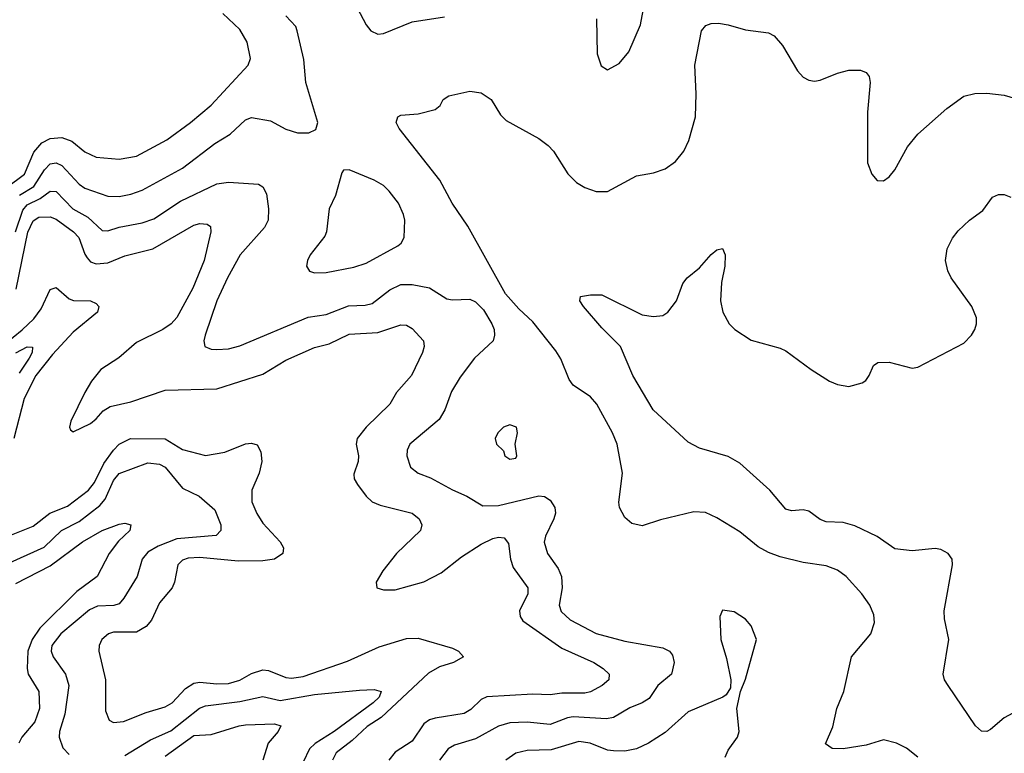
# Model space of a CAD drawing. Header units: inches. Extents: x 1308407 to 1441228, y 959628 to 1036311.
# Tile 190 of 256: x 1321264 to 1324691, y 1023374 to 1025928. Entities that reach past the tile are written whole.
import ezdxf

# ---------------------------------------------------------------- set-up
doc = ezdxf.new("R2010")
doc.units = ezdxf.units.IN
doc.header["$MEASUREMENT"] = 0
doc.layers.add('B3022', color=7, linetype='Continuous')

msp = doc.modelspace()

# ---------------------------------------------------------------- linework, layer by layer
at = {"layer": 'B3022', "color": 5}
for points, elevation in [([(1323271.3, 1025931.3), (1323273.7, 1025810), (1323287.4, 1025767.4), (1323310, 1025754), (1323350, 1025776.3), (1323383.3, 1025816.7), (1323424.7, 1025910), (1323446.2, 1026030)], 2860), ([(1322438, 1025970), (1322470, 1025910.6), (1322486, 1025890), (1322510, 1025878.4), (1322530, 1025880.3), (1322630, 1025920.7), (1322742, 1025938)], 2860), ([(1321217, 1025343), (1321279.9, 1025390), (1321312.9, 1025467.1), (1321340.3, 1025499.7), (1321370, 1025515.1), (1321410, 1025517.9), (1321444.8, 1025504.8), (1321490, 1025468.8), (1321530, 1025449.5), (1321610, 1025443.2), (1321670, 1025453.6), (1321775.6, 1025510), (1321858, 1025570), (1321930, 1025630.2), (1322059.1, 1025770), (1322067.4, 1025792.6), (1322055.8, 1025850), (1322030, 1025894), (1321970.9, 1025950)], 2880), ([(1321262.6, 1025317.4), (1321313, 1025347), (1321350, 1025405.5), (1321370, 1025426.6), (1321390, 1025430.1), (1321410, 1025420.6), (1321470, 1025355.4), (1321490, 1025341.2), (1321570, 1025313.5), (1321610, 1025313.3), (1321650, 1025320.7), (1321690, 1025335), (1321830, 1025411.4), (1321942.5, 1025497.5), (1321995.6, 1025530), (1322050, 1025580.2), (1322070, 1025587.3), (1322136.2, 1025576.2), (1322190, 1025547.6), (1322230, 1025534.9), (1322270, 1025534.9), (1322293.8, 1025546.2), (1322300.7, 1025570), (1322258.9, 1025710), (1322252.3, 1025790), (1322229.8, 1025889.8), (1322224.1, 1025904.1), (1322190, 1025942)], 2860), ([(1324390, 1023360.7), (1324350, 1023392.7), (1324315.3, 1023410), (1324270, 1023421.3), (1324210, 1023403.1), (1324129.8, 1023389.8), (1324091.4, 1023391.4), (1324067.8, 1023407.8), (1324093.8, 1023466.2), (1324107.4, 1023530), (1324132.6, 1023590), (1324158.7, 1023710), (1324225.6, 1023790), (1324239.1, 1023830), (1324236.6, 1023856.6), (1324223, 1023890), (1324194.7, 1023930), (1324139.7, 1023990), (1324110, 1024011.9), (1324070, 1024026.6), (1323990, 1024038), (1323910, 1024058.3), (1323870, 1024073.2), (1323833.5, 1024093.5), (1323770, 1024145.1), (1323690, 1024193.5), (1323650, 1024212.2), (1323610, 1024215.3), (1323493.4, 1024186.6), (1323430, 1024166), (1323394.1, 1024174.1), (1323370, 1024195.1), (1323351.3, 1024230), (1323348.5, 1024248.5), (1323361.3, 1024350), (1323343.1, 1024450), (1323326.6, 1024490), (1323271.8, 1024590), (1323250, 1024615.6), (1323190, 1024655.4), (1323176.1, 1024676.1), (1323147.1, 1024747.1), (1323130, 1024775.8), (1323050, 1024876.8), (1323001.1, 1024921.1), (1322954.4, 1024974.4), (1322822.9, 1025210), (1322769.1, 1025290), (1322726, 1025370), (1322584.2, 1025550), (1322574, 1025570), (1322579.3, 1025590), (1322590, 1025596.4), (1322650, 1025600.3), (1322710, 1025615.5), (1322726.6, 1025630), (1322738, 1025650), (1322756.9, 1025663.1), (1322830, 1025679.6), (1322870, 1025673.4), (1322904.9, 1025650), (1322936.9, 1025596.9), (1322957.3, 1025577.3), (1323070, 1025514.3), (1323103.1, 1025490), (1323122, 1025470), (1323171.7, 1025391.7), (1323201.4, 1025361.4), (1323230, 1025343.8), (1323270, 1025330.4), (1323310, 1025330.4), (1323410, 1025384.9), (1323470, 1025395.3), (1323510, 1025408.8), (1323545.7, 1025434.3), (1323574.7, 1025470), (1323592.5, 1025507.5), (1323615.3, 1025590), (1323617.6, 1025670), (1323613.1, 1025770), (1323636.9, 1025890), (1323651.4, 1025908.6), (1323670, 1025914.9), (1323695.9, 1025915.9), (1323730, 1025910.6), (1323790, 1025892.7), (1323870, 1025882.4), (1323890, 1025872.2), (1323918.2, 1025838.2), (1323970.2, 1025750.2), (1323990, 1025728.7), (1324010, 1025718), (1324030, 1025714.6), (1324050, 1025717.4), (1324110, 1025742), (1324150, 1025752), (1324190, 1025752.4), (1324210, 1025744), (1324220.5, 1025730), (1324223.7, 1025710), (1324214.1, 1025605.9), (1324214.4, 1025430), (1324230, 1025390.8), (1324248.5, 1025368.5), (1324270, 1025366.8), (1324290, 1025380.7), (1324310, 1025405.5), (1324354.1, 1025485.9), (1324389.8, 1025530.2), (1324490, 1025619.5), (1324550, 1025662), (1324588.2, 1025671.8), (1324630, 1025672.2), (1324690, 1025665.3), (1324730, 1025654)], 2840), ([(1321249.5, 1025190), (1321274.7, 1025265.3), (1321290, 1025283.5), (1321334.3, 1025305.7), (1321370, 1025331.4), (1321390, 1025330.1), (1321448.1, 1025270), (1321500.9, 1025240.9), (1321550, 1025193.9), (1321570, 1025192.9), (1321610, 1025205.5), (1321690, 1025221.2), (1321730, 1025235.4), (1321823.7, 1025296.3), (1321950, 1025357), (1321990, 1025363.2), (1322095.2, 1025355.2), (1322110, 1025346), (1322122.2, 1025322.2), (1322129.4, 1025270), (1322128.6, 1025230), (1322115.5, 1025204.5), (1322031, 1025110), (1321986.5, 1025030), (1321949.5, 1024950), (1321909.2, 1024830), (1321904.6, 1024810), (1321908, 1024790), (1321930, 1024780.9), (1321950, 1024779.7), (1321990, 1024782.7), (1322030, 1024792.8), (1322267.8, 1024892.2), (1322330, 1024901.8), (1322407.4, 1024932.6), (1322465.6, 1024934.4), (1322490, 1024940.7), (1322551.7, 1024988.3), (1322590, 1025006.3), (1322630, 1025005.8), (1322690, 1024995), (1322750, 1024956.5), (1322770, 1024952.7), (1322830, 1024955.5), (1322850, 1024945.8), (1322877.9, 1024917.9), (1322907.4, 1024870), (1322915, 1024850), (1322916.3, 1024830), (1322911.7, 1024810), (1322846.5, 1024750), (1322796.1, 1024683.9), (1322766.5, 1024633.5), (1322743.2, 1024570), (1322723.5, 1024536.5), (1322622, 1024450), (1322612.3, 1024430), (1322611.2, 1024410), (1322624, 1024370), (1322650.1, 1024350.1), (1322693.6, 1024333.6), (1322770, 1024291.1), (1322820.4, 1024270), (1322875.4, 1024235.4), (1322930, 1024236.6), (1323070, 1024270.1), (1323090, 1024268.3), (1323110, 1024256.1), (1323126.2, 1024230), (1323128.4, 1024210), (1323123.2, 1024190), (1323093.1, 1024130), (1323089.5, 1024109.5), (1323100.2, 1024070), (1323137.8, 1024017.8), (1323149.5, 1023990), (1323151.2, 1023950), (1323141.6, 1023890), (1323148.3, 1023868.3), (1323179.3, 1023839.3), (1323270, 1023791.8), (1323370, 1023765.2), (1323501.7, 1023741.7), (1323525.7, 1023730), (1323536, 1023716), (1323541, 1023690), (1323532.6, 1023650), (1323484.5, 1023610), (1323454.6, 1023565.4), (1323430.3, 1023550), (1323387.1, 1023532.9), (1323330, 1023498.4), (1323306.2, 1023493.8), (1323190, 1023500.9), (1323170, 1023498), (1323110, 1023474.2), (1323030, 1023482.8), (1322970, 1023479.9), (1322930, 1023469.3), (1322850, 1023425.2), (1322777.3, 1023402.7), (1322754.9, 1023390), (1322724.9, 1023350)], 2840), ([(1324750, 1023529.7), (1324690, 1023497.4), (1324643, 1023457), (1324630, 1023449.7), (1324610.9, 1023450.9), (1324590, 1023469.6), (1324495.6, 1023610), (1324482.9, 1023630), (1324477.6, 1023650), (1324497.3, 1023770), (1324482.9, 1023842.9), (1324481.7, 1023870), (1324510.5, 1024030), (1324508.7, 1024050), (1324495.4, 1024070), (1324470, 1024084.2), (1324450, 1024087.6), (1324370, 1024078.8), (1324310, 1024085.8), (1324248.6, 1024128.6), (1324170, 1024166.5), (1324130, 1024177.5), (1324070, 1024180.3), (1324050, 1024188.8), (1324010, 1024217.6), (1323990, 1024221.8), (1323950, 1024218.2), (1323930, 1024223.9), (1323874.7, 1024290), (1323770, 1024384.4), (1323730, 1024407), (1323630, 1024436.4), (1323590, 1024457.4), (1323468.7, 1024570), (1323397.2, 1024690), (1323354.3, 1024790), (1323290, 1024855.1), (1323226, 1024930), (1323212.7, 1024950), (1323215.3, 1024964.7), (1323250.8, 1024970.8), (1323290, 1024970.8), (1323430, 1024901.3), (1323470, 1024894.4), (1323501.6, 1024898.4), (1323519.3, 1024910), (1323549.5, 1024950), (1323572, 1025010), (1323586.6, 1025030), (1323630, 1025064.9), (1323670, 1025110.5), (1323690, 1025126.8), (1323710, 1025131.3), (1323718.8, 1025110), (1323718, 1025070), (1323706.1, 1025013.9), (1323702.4, 1024950), (1323710.4, 1024910), (1323732.4, 1024870), (1323752.4, 1024850), (1323810, 1024813.1), (1323910, 1024784.9), (1323930, 1024774.9), (1324018.4, 1024710), (1324082.4, 1024670), (1324110, 1024658), (1324150, 1024651.5), (1324195.9, 1024664.1), (1324208.3, 1024671.7), (1324220.7, 1024690), (1324235.3, 1024724.7), (1324250, 1024734.4), (1324290, 1024736), (1324370, 1024714.9), (1324390, 1024718.9), (1324550, 1024802), (1324576.9, 1024830), (1324587.8, 1024850), (1324594, 1024870), (1324593.7, 1024890), (1324577.7, 1024930), (1324505.6, 1025030), (1324494.1, 1025054.1), (1324486, 1025090), (1324491.3, 1025130), (1324510, 1025167.3), (1324530, 1025193.4), (1324569.3, 1025230), (1324615.6, 1025264.4), (1324649.7, 1025310.3), (1324670, 1025319.3), (1324690, 1025319.5), (1324713.4, 1025310)], 2820), ([(1321251, 1024990), (1321291.6, 1025188.4), (1321310, 1025228.4), (1321330, 1025241), (1321370, 1025242), (1321390, 1025233.5), (1321450.6, 1025190), (1321469.5, 1025169.5), (1321490, 1025112), (1321498.8, 1025098.8), (1321510, 1025085.8), (1321530, 1025078.5), (1321570, 1025081.7), (1321630, 1025106.2), (1321727.1, 1025130), (1321870, 1025212.9), (1321890, 1025218.3), (1321916.3, 1025216.3), (1321928.1, 1025208.1), (1321929.3, 1025190), (1321905.9, 1025090), (1321866.3, 1024993.7), (1321810, 1024891.7), (1321790.2, 1024870), (1321762, 1024850), (1321670, 1024804.8), (1321609.1, 1024750.9), (1321545.4, 1024710), (1321513.2, 1024670), (1321490.2, 1024630), (1321441.5, 1024530), (1321436.4, 1024510), (1321440.3, 1024500.3), (1321450, 1024493), (1321510, 1024522.8), (1321530, 1024538.2), (1321553.8, 1024566.2), (1321578.7, 1024581.3), (1321650, 1024598.3), (1321770, 1024638.9), (1321950, 1024643.1), (1322110, 1024694.4), (1322190, 1024742.7), (1322290, 1024786.5), (1322340.3, 1024799.7), (1322410, 1024833), (1322510, 1024839.8), (1322590, 1024866.5), (1322610, 1024864.7), (1322630, 1024852.8), (1322668.9, 1024810), (1322671.5, 1024790), (1322665.8, 1024770), (1322627.6, 1024690), (1322574.7, 1024630), (1322552.3, 1024590), (1322469.5, 1024510), (1322438, 1024470), (1322434.5, 1024450), (1322443.2, 1024410), (1322441.5, 1024390), (1322426, 1024346), (1322427.8, 1024330), (1322439.6, 1024310), (1322469.6, 1024269.6), (1322490.1, 1024250.1), (1322518.2, 1024238.2), (1322630.1, 1024210.1), (1322654.3, 1024190), (1322663.6, 1024170), (1322658.3, 1024150), (1322575.5, 1024070), (1322526.9, 1024010), (1322504, 1023970), (1322506.4, 1023950), (1322530, 1023943.2), (1322570, 1023943.5), (1322670, 1023970.8), (1322730, 1024003.1), (1322801.2, 1024058.8), (1322870, 1024102.5), (1322910, 1024121.9), (1322930, 1024126.6), (1322950, 1024124.9), (1322964.7, 1024104.7), (1322971.3, 1024050), (1322981, 1024021), (1323031.8, 1023950), (1323031.6, 1023930), (1323003.5, 1023870), (1323005.3, 1023850), (1323015, 1023835), (1323150, 1023740.7), (1323261.7, 1023690), (1323294.9, 1023670), (1323314.9, 1023650), (1323314.6, 1023630), (1323290.3, 1023610), (1323250, 1023588.5), (1323230, 1023584.1), (1323150, 1023583.9), (1323110, 1023577.5), (1323050, 1023580.3), (1322890, 1023570.8), (1322870, 1023561.1), (1322833.8, 1023526.2), (1322810, 1023512.6), (1322710, 1023496.5), (1322689.5, 1023490.5), (1322670, 1023476.9), (1322630, 1023416.4), (1322570, 1023377.7), (1322547.8, 1023350)], 2820), ([(1321051.9, 1024670), (1321271.8, 1024848.2), (1321313.1, 1024886.9), (1321338.7, 1024921.3), (1321370, 1024989.2), (1321390, 1024995.4), (1321436.2, 1024956.2), (1321451, 1024951), (1321510, 1024949), (1321530, 1024940.6), (1321539.4, 1024930), (1321534.4, 1024910), (1321450, 1024840.8), (1321377.3, 1024762.7), (1321319.9, 1024690), (1321279.2, 1024610), (1321242.6, 1024470)], 2780), ([(1321250, 1024769), (1321290, 1024789.2), (1321308.2, 1024788.2), (1321306.8, 1024770), (1321296.9, 1024750), (1321262, 1024698)], 2760), ([(1321170, 1024108.9), (1321310, 1024164.7), (1321367.9, 1024210), (1321430, 1024235.2), (1321503.2, 1024290), (1321523.5, 1024316.5), (1321556.4, 1024383.6), (1321590, 1024430.1), (1321610, 1024450.1), (1321648.7, 1024470), (1321769.3, 1024469.3), (1321830, 1024432.2), (1321910, 1024410.8), (1321977.9, 1024422.1), (1322050, 1024452.1), (1322070, 1024453.8), (1322090, 1024448), (1322103.4, 1024423.4), (1322106.5, 1024390), (1322097, 1024350), (1322072, 1024290), (1322071.9, 1024250), (1322089.1, 1024209.1), (1322110, 1024175.7), (1322170.2, 1024110), (1322182, 1024090), (1322179.6, 1024070), (1322150.4, 1024050), (1322110, 1024043.9), (1322023.5, 1024043.5), (1321890, 1024056.2), (1321850, 1024054.2), (1321830, 1024047), (1321813.8, 1024030), (1321802.7, 1023970), (1321794.8, 1023950), (1321750, 1023898.2), (1321721.8, 1023838.2), (1321703.8, 1023816.2), (1321670, 1023796.5), (1321590, 1023796.5), (1321572.4, 1023790), (1321549.2, 1023770), (1321539.7, 1023750), (1321538.8, 1023730), (1321562.7, 1023630), (1321561.8, 1023521.8), (1321574.9, 1023490), (1321590, 1023481.5), (1321624.7, 1023484.7), (1321703.6, 1023516.4), (1321770, 1023536.2), (1321794.6, 1023550), (1321840.5, 1023599.5), (1321870, 1023617.9), (1321890, 1023622.4), (1321950, 1023616.2), (1321990, 1023617.3), (1322030, 1023629.2), (1322070, 1023652.1), (1322110, 1023664.6), (1322130, 1023663.1), (1322190, 1023637.6), (1322210, 1023635.9), (1322250, 1023642.2), (1322404.7, 1023695.3), (1322515.2, 1023744.8), (1322610, 1023774.2), (1322650, 1023774.8), (1322770, 1023739.8), (1322791.3, 1023730), (1322807.8, 1023710), (1322773.4, 1023690), (1322724.6, 1023675.4), (1322686.6, 1023653.4), (1322521.3, 1023498.7), (1322472.7, 1023467.3), (1322421.3, 1023418.7), (1322364.6, 1023375.4), (1322352.1, 1023350)], 2780), ([(1321230, 1024038.7), (1321348.5, 1024091.5), (1321408.6, 1024150), (1321470, 1024181), (1321542.9, 1024237.1), (1321561.4, 1024258.6), (1321590, 1024324.1), (1321610, 1024348.4), (1321710, 1024385), (1321750, 1024381.2), (1321770, 1024370.1), (1321830, 1024296.9), (1321887.7, 1024270), (1321942.4, 1024222.4), (1321963.1, 1024170), (1321963.7, 1024150), (1321947.3, 1024132.7), (1321810, 1024121.4), (1321745, 1024095), (1321710, 1024074.1), (1321690.1, 1024050), (1321671.9, 1023990), (1321626, 1023914), (1321610, 1023895.2), (1321591.2, 1023888.8), (1321534, 1023886), (1321506.4, 1023873.6), (1321407.2, 1023790), (1321375.7, 1023750), (1321373.5, 1023730), (1321379.8, 1023710), (1321422.4, 1023650), (1321434.8, 1023610), (1321420.6, 1023510), (1321401.5, 1023450), (1321400.9, 1023430), (1321413.8, 1023393.8), (1321435.2, 1023370)], 2760), ([(1321250, 1023965.1), (1321370, 1024026.4), (1321481.9, 1024110), (1321550, 1024149.5), (1321610, 1024172.5), (1321630, 1024175), (1321650.2, 1024170.2), (1321646.7, 1024150), (1321606.9, 1024113.1), (1321575, 1024070), (1321532.8, 1023990), (1321461.9, 1023938.1), (1321333.2, 1023810), (1321306.5, 1023770), (1321292.4, 1023730), (1321289.1, 1023669.1), (1321293.4, 1023650), (1321330.1, 1023590), (1321332.8, 1023530), (1321316.7, 1023483.3), (1321271.3, 1023430), (1321260.1, 1023410)], 2740), ([(1323718.9, 1023361.1), (1323730, 1023385.5), (1323761.6, 1023430), (1323767.3, 1023450), (1323759.3, 1023530), (1323772.7, 1023590), (1323790, 1023632), (1323828, 1023770), (1323810, 1023818), (1323790, 1023840.9), (1323750, 1023866.6), (1323710, 1023872.7), (1323700.5, 1023850), (1323704, 1023770), (1323723.9, 1023703.9), (1323738.8, 1023630), (1323737.3, 1023602.7), (1323722.5, 1023577.5), (1323711.3, 1023570), (1323590, 1023518.4), (1323510, 1023446.6), (1323452, 1023410), (1323410, 1023389.8), (1323370, 1023382.2), (1323330, 1023382.3), (1323310, 1023385.5), (1323249.6, 1023410), (1323210, 1023415.6), (1323113.7, 1023386.3), (1323030, 1023383.8), (1322990, 1023374.7), (1322955.6, 1023350)], 2860), ([(1321630, 1023366.9), (1321718.5, 1023421.5), (1321790, 1023452.8), (1321889.1, 1023530.9), (1321910, 1023539.2), (1322030, 1023554.1), (1322110, 1023572.2), (1322170, 1023558.3), (1322290, 1023579.3), (1322445.7, 1023594.3), (1322496.9, 1023596.9), (1322522, 1023590), (1322514.8, 1023570), (1322493.3, 1023550), (1322358.4, 1023450), (1322291.4, 1023408.6), (1322272.8, 1023390), (1322250, 1023343.4)], 2760), ([(1321770, 1023364.4), (1321870, 1023436), (1321930, 1023439.4), (1322027, 1023470), (1322050, 1023473.2), (1322150, 1023477.1), (1322172, 1023470), (1322162.6, 1023450), (1322128.3, 1023410), (1322109.5, 1023350)], 2740)]:
    msp.add_lwpolyline(points, dxfattribs=dict(at, elevation=elevation))
at = {"layer": 'B3022', "color": 5, "elevation": 2860}
for points in [[(1322410, 1025405.1), (1322390, 1025404), (1322384.7, 1025395.3), (1322363.2, 1025316.8), (1322340.9, 1025270), (1322331.3, 1025190), (1322325.3, 1025174.7), (1322274, 1025110), (1322264.9, 1025090), (1322261.6, 1025070), (1322272.4, 1025052.4), (1322290, 1025047.4), (1322330, 1025048.2), (1322426.8, 1025066.8), (1322470, 1025080.7), (1322579.3, 1025140.7), (1322591.8, 1025150), (1322601.3, 1025170), (1322604.4, 1025230), (1322599.7, 1025250), (1322581.5, 1025290), (1322550, 1025331.2), (1322530, 1025351.1), (1322497, 1025370)], [(1322970, 1024518), (1322947.7, 1024510), (1322928, 1024490), (1322918.8, 1024470), (1322922.8, 1024450), (1322947.1, 1024427.1), (1322952, 1024410), (1322970, 1024398), (1322990, 1024402), (1322994, 1024410), (1322988, 1024450), (1322996, 1024490), (1322992.7, 1024510)]]:
    msp.add_lwpolyline(points, close=True, dxfattribs=at)

doc.saveas('drawing.dxf')
